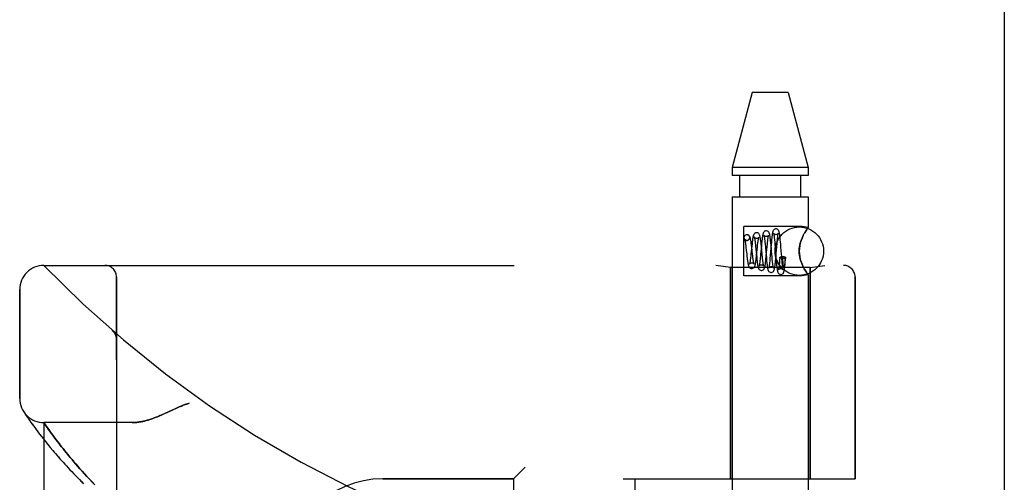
# Model space of a CAD drawing. Header units: inches. Extents: x 0 to 221, y 0 to 143.
# Tile 124 of 256: x 18.25 to 20.79, y 101.36 to 102.56. Entities that reach past the tile are written whole.
import ezdxf

# ---------------------------------------------------------------- set-up
doc = ezdxf.new("R2010")
doc.units = ezdxf.units.IN
doc.header["$LTSCALE"] = 12.142857
doc.header["$MEASUREMENT"] = 0
doc.linetypes.add('HIDDEN', pattern=[0.2, 0.1, -0.1])
doc.layers.get('0').update_dxf_attribs({"linetype": 'CONTINUOUS'})
doc.layers.add('LEFTHAND_DOOR_ASSEMBLY', color=7, linetype='CONTINUOUS')
doc.layers.add('RIGHTHAND_DOOR_ASSEMBLY', color=7, linetype='CONTINUOUS')

msp = doc.modelspace()

# ---------------------------------------------------------------- linework, layer by layer
at = {"color": 3, "linetype": 'Continuous'}
msp.add_line((20.7886, 105.3416), (20.7886, 33.5496), dxfattribs=at)
at = {"layer": 'LEFTHAND_DOOR_ASSEMBLY', "color": 8, "linetype": 'HIDDEN'}
for p, q in [((20.1381, 102.3686), (20.0866, 102.1745)), ((20.2311, 102.3686), (20.1381, 102.3686)), ((20.2311, 102.3686), (20.2826, 102.1745)), ((20.0866, 102.1745), (20.0866, 102.1536)), ((20.2826, 102.1745), (20.0866, 102.1745)), ((20.2826, 102.1745), (20.2826, 102.1536)), ((20.2826, 102.1536), (20.0866, 102.1536)), ((20.1061, 102.0986), (20.1061, 102.1536)), ((20.2631, 102.0986), (20.2631, 102.1536)), ((20.0866, 102.0986), (20.0866, 99.2506)), ((20.0866, 102.0986), (20.2826, 102.0986)), ((20.2826, 102.0986), (20.2826, 102.02)), ((20.1166, 101.8951), (20.1166, 102.0221)), ((20.2666, 102.0221), (20.1166, 102.0221)), ((20.2826, 102.02), (20.2666, 102.0221)), ((20.2814, 102.0183), (20.2823, 102.0196)), ((20.1241, 102.0011), (20.1227, 102.0009)), ((20.1242, 102.0011), (20.1227, 102.0009)), ((20.1952, 101.9906), (20.1956, 101.9867)), ((20.2695, 101.9988), (20.2666, 101.9925)), ((20.1212, 101.9737), (20.1218, 101.9687)), ((20.1218, 101.9687), (20.1227, 101.9603)), ((20.1241, 101.9861), (20.1255, 101.9862)), ((20.1255, 101.9862), (20.1243, 101.9861)), ((20.1368, 101.9718), (20.1347, 101.9516)), ((20.1368, 101.9683), (20.1362, 101.9736)), ((20.1457, 101.98), (20.1462, 101.9758)), ((20.1462, 101.9758), (20.1467, 101.9712)), ((20.1467, 101.9712), (20.1474, 101.9636)), ((20.1493, 101.9487), (20.1514, 101.9691)), ((20.1514, 101.9691), (20.152, 101.9743)), ((20.1617, 101.9727), (20.1597, 101.9503)), ((20.1616, 101.971), (20.161, 101.9769)), ((20.1636, 101.9506), (20.1616, 101.971)), ((20.1623, 101.9784), (20.1617, 101.9727)), ((20.1704, 101.9851), (20.1709, 101.9811)), ((20.1709, 101.9811), (20.1713, 101.9767)), ((20.1713, 101.9767), (20.172, 101.9695)), ((20.1765, 101.9706), (20.177, 101.9759)), ((20.177, 101.9759), (20.1775, 101.9808)), ((20.1868, 101.9754), (20.1845, 101.9471)), ((20.186, 101.9797), (20.1854, 101.9849)), ((20.1865, 101.9742), (20.186, 101.9797)), ((20.1875, 101.9627), (20.1865, 101.9742)), ((20.1873, 101.981), (20.1868, 101.9754)), ((20.1956, 101.9867), (20.196, 101.9823)), ((20.196, 101.9823), (20.1966, 101.9752)), ((20.1966, 101.9752), (20.197, 101.97)), ((20.1991, 101.944), (20.2013, 101.9705)), ((20.2013, 101.9705), (20.202, 101.9784)), ((20.202, 101.9784), (20.2025, 101.9832)), ((20.2109, 101.9828), (20.2104, 101.9882)), ((20.2114, 101.977), (20.2109, 101.9828)), ((20.2119, 101.9709), (20.2114, 101.977)), ((20.1227, 101.9603), (20.1237, 101.9514)), ((20.1237, 101.9514), (20.1244, 101.9455)), ((20.1244, 101.9455), (20.125, 101.94)), ((20.1347, 101.9516), (20.1341, 101.9463)), ((20.1399, 101.9408), (20.1394, 101.9452)), ((20.1474, 101.9636), (20.1488, 101.9496)), ((20.1488, 101.9496), (20.1496, 101.9412)), ((20.1496, 101.9412), (20.1502, 101.9359)), ((20.1592, 101.9451), (20.1587, 101.9403)), ((20.1597, 101.9503), (20.1592, 101.9451)), ((20.1644, 101.9428), (20.1636, 101.9506)), ((20.1649, 101.938), (20.1644, 101.9428)), ((20.1736, 101.9505), (20.1746, 101.9392)), ((20.1845, 101.9471), (20.1838, 101.9397)), ((20.1898, 101.9365), (20.1892, 101.9436)), ((20.1986, 101.9384), (20.1991, 101.944)), ((20.1993, 101.9412), (20.1998, 101.9354)), ((20.2092, 101.9421), (20.2087, 101.9367)), ((20.2144, 101.9392), (20.214, 101.9444)), ((20.2166, 101.9444), (20.2174, 101.9444)), ((20.2173, 101.9418), (20.2174, 101.9444)), ((20.2173, 101.9384), (20.2173, 101.9418)), ((20.2235, 101.9401), (20.2232, 101.9376)), ((20.2234, 101.9339), (20.2241, 101.942)), ((20.2238, 101.9428), (20.2235, 101.9401)), ((18.3096, 101.9218), (20.3734, 101.9218)), ((20.0816, 101.9166), (20.0441, 101.9218)), ((20.0816, 101.9166), (20.0816, 101.3706)), ((20.2876, 101.9166), (20.0816, 101.9166)), ((20.1746, 101.9392), (20.1751, 101.9337)), ((20.1751, 101.9337), (20.1757, 101.9286)), ((20.1902, 101.9323), (20.1898, 101.9365)), ((20.1907, 101.9284), (20.1902, 101.9323)), ((20.1998, 101.9354), (20.2002, 101.9299)), ((20.2002, 101.9299), (20.2007, 101.9247)), ((20.2084, 101.9324), (20.208, 101.9283)), ((20.2087, 101.9367), (20.2084, 101.9324)), ((20.215, 101.9321), (20.2144, 101.9392)), ((20.2154, 101.9278), (20.215, 101.9321)), ((20.2158, 101.9239), (20.2154, 101.9278)), ((20.2173, 101.9355), (20.2173, 101.9384)), ((20.2173, 101.933), (20.2173, 101.9355)), ((20.2174, 101.9315), (20.2173, 101.933)), ((20.2174, 101.9302), (20.2174, 101.9315)), ((20.2174, 101.929), (20.2174, 101.9302)), ((20.2174, 101.928), (20.2174, 101.929)), ((20.2175, 101.927), (20.2174, 101.928)), ((20.2175, 101.9262), (20.2175, 101.927)), ((20.2175, 101.9255), (20.2175, 101.9262)), ((20.2176, 101.9248), (20.2175, 101.9255)), ((20.2176, 101.9242), (20.2176, 101.9248)), ((20.2177, 101.9237), (20.2176, 101.9242)), ((20.2225, 101.9318), (20.2223, 101.9303)), ((20.2227, 101.9335), (20.2225, 101.9318)), ((20.223, 101.9355), (20.2227, 101.9335)), ((20.2232, 101.9376), (20.223, 101.9355)), ((20.223, 101.9287), (20.2234, 101.9339)), ((20.2666, 101.9246), (20.2695, 101.9183)), ((20.2876, 101.9166), (20.3251, 101.9218)), ((20.2876, 101.9166), (20.2876, 101.3706)), ((18.4971, 99.2493), (18.4971, 101.8918)), ((20.2666, 101.8951), (20.1166, 101.8951)), ((20.2826, 101.8971), (20.2666, 101.8951)), ((20.2826, 101.8971), (20.2823, 101.8976)), ((20.2826, 101.8971), (20.2826, 99.2506)), ((20.4034, 101.8918), (20.4034, 101.3706)), ((18.2471, 101.5781), (18.2471, 101.8593)), ((18.487, 101.753), (18.4869, 101.7532)), ((18.4972, 101.7305), (18.4971, 101.7351)), ((18.2575, 101.5436), (18.2569, 101.5446)), ((18.2569, 101.5446), (18.2572, 101.5441)), ((18.2572, 101.5441), (18.2593, 101.5409)), ((18.2572, 101.5441), (18.2573, 101.544)), ((18.2593, 101.5409), (18.2613, 101.5378)), ((18.2613, 101.5378), (18.2633, 101.5348)), ((18.2633, 101.5348), (18.2658, 101.5312)), ((18.2658, 101.5312), (18.2687, 101.5269)), ((18.2687, 101.5269), (18.2709, 101.5236)), ((18.2709, 101.5236), (18.2734, 101.5201)), ((18.2734, 101.5201), (18.2761, 101.5162)), ((18.2761, 101.5162), (18.2791, 101.5121)), ((18.2791, 101.5121), (18.2824, 101.5076)), ((18.2824, 101.5076), (18.2859, 101.5027)), ((18.3096, 99.6256), (18.3096, 101.5156)), ((18.5377, 101.5156), (18.3096, 101.5156)), ((18.2859, 101.5027), (18.2897, 101.4976)), ((18.2897, 101.4976), (18.2939, 101.492)), ((18.2939, 101.492), (18.2983, 101.4862)), ((18.2983, 101.4862), (18.3031, 101.48)), ((18.3219, 101.4979), (18.319, 101.502)), ((18.3252, 101.4934), (18.3219, 101.4979)), ((18.3286, 101.4886), (18.3252, 101.4934)), ((18.3324, 101.4835), (18.3286, 101.4886)), ((18.3364, 101.478), (18.3324, 101.4835)), ((18.3031, 101.48), (18.3083, 101.4735)), ((18.3083, 101.4735), (18.3138, 101.4666)), ((18.3138, 101.4666), (18.3197, 101.4593)), ((18.3197, 101.4593), (18.3259, 101.4517)), ((18.3407, 101.4723), (18.3364, 101.478)), ((18.3453, 101.4662), (18.3407, 101.4723)), ((18.3486, 101.462), (18.3453, 101.4662)), ((18.3519, 101.4576), (18.3486, 101.462)), ((18.3554, 101.4532), (18.3519, 101.4576)), ((18.3259, 101.4517), (18.3326, 101.4438)), ((18.3591, 101.4485), (18.3554, 101.4532)), ((18.3629, 101.4437), (18.3591, 101.4485)), ((18.3669, 101.4388), (18.3629, 101.4437)), ((18.3711, 101.4337), (18.3669, 101.4388)), ((18.3822, 101.4203), (18.3776, 101.4258)), ((18.387, 101.4146), (18.3822, 101.4203)), ((18.3921, 101.4087), (18.387, 101.4146)), ((18.3973, 101.4027), (18.3921, 101.4087)), ((18.4027, 101.3964), (18.3973, 101.4027)), ((18.4084, 101.39), (18.4027, 101.3964)), ((18.4144, 101.3834), (18.4084, 101.39)), ((18.4206, 101.3766), (18.4144, 101.3834)), ((19.5521, 101.4006), (19.5221, 101.3706)), ((18.4271, 101.3695), (18.4206, 101.3766)), ((18.4339, 101.3622), (18.4271, 101.3695)), ((18.441, 101.3547), (18.4339, 101.3622)), ((19.1846, 101.3706), (19.5221, 101.3706)), ((19.5221, 99.7706), (19.5221, 101.3706)), ((19.8046, 101.3706), (20.4034, 101.3706)), ((19.8346, 99.7706), (19.8346, 101.3706))]:
    msp.add_line(p, q, dxfattribs=at)
for points in [[(20.1992, 102.0161), (20.1984, 102.0161), (20.1966, 102.0156), (20.195, 102.0148), (20.1936, 102.0137), (20.1927, 102.0126), (20.192, 102.0116), (20.1915, 102.0106), (20.1912, 102.0096), (20.1909, 102.0086), (20.1906, 102.0075), (20.1903, 102.0063), (20.1901, 102.005), (20.1898, 102.0036), (20.1896, 102.0019), (20.1893, 102.0002), (20.1891, 101.9983), (20.1888, 101.9962), (20.1886, 101.9939), (20.1883, 101.9916), (20.1881, 101.9891), (20.1878, 101.9865), (20.1873, 101.981)], [(20.2104, 101.9882), (20.2101, 101.9908), (20.2099, 101.9932), (20.2096, 101.9955), (20.2094, 101.9976), (20.2091, 101.9996), (20.2089, 102.0013), (20.2086, 102.003), (20.2084, 102.0044), (20.2082, 102.0058), (20.2079, 102.007), (20.2076, 102.0081), (20.2074, 102.0091), (20.207, 102.0101), (20.2066, 102.0111), (20.206, 102.0122), (20.2052, 102.0133), (20.2038, 102.0145), (20.2021, 102.0155), (20.2002, 102.016), (20.1992, 102.0161)], [(20.2826, 102.02), (20.2823, 102.0196), (20.2814, 102.0183), (20.2798, 102.0162), (20.2777, 102.0131), (20.2752, 102.0092), (20.2724, 102.0044)], [(20.2752, 102.0092), (20.2777, 102.0131), (20.2798, 102.0162)], [(20.1227, 102.0009), (20.1221, 102.0008), (20.1204, 102.0001), (20.1188, 101.9989), (20.1176, 101.9973), (20.1169, 101.9955), (20.1167, 101.9936), (20.1169, 101.9917), (20.1176, 101.9898), (20.1188, 101.9883), (20.1204, 101.9871), (20.1221, 101.9864), (20.1241, 101.9861)], [(20.1255, 101.9862), (20.1261, 101.9864), (20.1279, 101.9871), (20.1294, 101.9883), (20.1306, 101.9898), (20.1313, 101.9917), (20.1316, 101.9936), (20.1313, 101.9955), (20.1306, 101.9973), (20.1294, 101.9989), (20.1279, 102.0001), (20.1261, 102.0008), (20.1241, 102.0011)], [(20.1362, 101.9736), (20.1358, 101.9761), (20.1355, 101.9785), (20.1352, 101.9809), (20.1349, 101.9831), (20.1346, 101.9852), (20.1342, 101.9871), (20.1339, 101.989), (20.1335, 101.9906), (20.1332, 101.9921), (20.1328, 101.9935), (20.1324, 101.9947), (20.1318, 101.9959), (20.1312, 101.9972), (20.1302, 101.9984), (20.1288, 101.9996), (20.127, 102.0005), (20.1251, 102.001), (20.1242, 102.0011)], [(20.1492, 102.0061), (20.1484, 102.0061), (20.1466, 102.0056), (20.1449, 102.0048), (20.1435, 102.0036), (20.1425, 102.0025), (20.1418, 102.0013), (20.1413, 102.0002), (20.1409, 101.9991), (20.1406, 101.998), (20.1403, 101.9967), (20.1399, 101.9952), (20.1396, 101.9937), (20.1393, 101.9919), (20.139, 101.9899), (20.1387, 101.9878), (20.1384, 101.9855), (20.1381, 101.983), (20.1377, 101.9803), (20.1374, 101.9775), (20.1368, 101.9718)], [(20.1434, 101.9943), (20.1434, 101.9944), (20.1433, 101.9945), (20.1434, 101.9944), (20.1435, 101.994), (20.1436, 101.9935), (20.1438, 101.9928), (20.144, 101.992), (20.1442, 101.9909), (20.1444, 101.9898), (20.1446, 101.9885), (20.1448, 101.987), (20.145, 101.9855), (20.1452, 101.9838), (20.1455, 101.9819), (20.1457, 101.98)], [(20.1492, 101.9911), (20.1483, 101.9912), (20.1465, 101.9917), (20.1451, 101.9925), (20.1441, 101.9934), (20.1436, 101.994), (20.1434, 101.9943)], [(20.161, 101.9769), (20.1607, 101.9798), (20.1604, 101.9825), (20.16, 101.9852), (20.1597, 101.9877), (20.1594, 101.99), (20.1591, 101.9921), (20.1587, 101.994), (20.1584, 101.9957), (20.158, 101.9972), (20.1577, 101.9986), (20.1573, 101.9998), (20.1568, 102.001), (20.1561, 102.0022), (20.1552, 102.0034), (20.1538, 102.0046), (20.1521, 102.0055), (20.1502, 102.006), (20.1492, 102.0061)], [(20.1549, 101.9939), (20.155, 101.9942), (20.1551, 101.9944), (20.1551, 101.9944), (20.155, 101.9942), (20.1546, 101.9937), (20.154, 101.993), (20.1531, 101.9923), (20.1518, 101.9916), (20.1503, 101.9912), (20.1492, 101.9911)], [(20.152, 101.9743), (20.1526, 101.979), (20.1528, 101.9812), (20.1531, 101.9832), (20.1533, 101.9851), (20.1536, 101.9868), (20.1538, 101.9884), (20.154, 101.9898), (20.1543, 101.991), (20.1545, 101.9921), (20.1547, 101.993), (20.1549, 101.9937), (20.1549, 101.9939)], [(20.1742, 102.0111), (20.1735, 102.0111), (20.1717, 102.0106), (20.17, 102.0098), (20.1686, 102.0087), (20.1676, 102.0076), (20.1669, 102.0065), (20.1664, 102.0054), (20.1661, 102.0044), (20.1657, 102.0032), (20.1654, 102.002), (20.1651, 102.0006), (20.1648, 101.9991), (20.1645, 101.9974), (20.1642, 101.9955), (20.164, 101.9935), (20.1637, 101.9913), (20.1634, 101.9889), (20.1631, 101.9864), (20.1628, 101.9838), (20.1623, 101.9784)], [(20.1682, 101.9996), (20.1682, 101.9996), (20.1683, 101.9993), (20.1684, 101.9989), (20.1685, 101.9983), (20.1687, 101.9976), (20.1689, 101.9967), (20.1691, 101.9957), (20.1692, 101.9945), (20.1694, 101.9933), (20.1696, 101.9919), (20.1698, 101.9903), (20.17, 101.9887), (20.1702, 101.987), (20.1704, 101.9851)], [(20.1742, 101.9961), (20.1732, 101.9962), (20.1715, 101.9967), (20.1701, 101.9975), (20.1691, 101.9984), (20.1685, 101.999), (20.1683, 101.9995), (20.1682, 101.9996), (20.1682, 101.9996)], [(20.1854, 101.9849), (20.1852, 101.9873), (20.1849, 101.9896), (20.1846, 101.9917), (20.1844, 101.9938), (20.1841, 101.9956), (20.1839, 101.9974), (20.1836, 101.999), (20.1833, 102.0004), (20.1831, 102.0017), (20.1828, 102.0029), (20.1825, 102.004), (20.1821, 102.005), (20.1817, 102.0061), (20.181, 102.0072), (20.1802, 102.0084), (20.1788, 102.0096), (20.1771, 102.0105), (20.1752, 102.011), (20.1742, 102.0111)], [(20.18, 101.999), (20.1801, 101.9992), (20.1802, 101.9995), (20.1802, 101.9996), (20.1801, 101.9995), (20.1799, 101.999), (20.1794, 101.9984), (20.1784, 101.9975), (20.1771, 101.9967), (20.1755, 101.9962), (20.1742, 101.9961)], [(20.1775, 101.9808), (20.1779, 101.9852), (20.1782, 101.9872), (20.1784, 101.989), (20.1786, 101.9908), (20.1788, 101.9924), (20.179, 101.9938), (20.1793, 101.9951), (20.1795, 101.9963), (20.1796, 101.9973), (20.1798, 101.9981), (20.18, 101.9988), (20.18, 101.999)], [(20.1992, 102.0011), (20.1982, 102.0012), (20.1964, 102.0017), (20.195, 102.0025), (20.194, 102.0035), (20.1934, 102.0041), (20.1932, 102.0046), (20.1931, 102.0048), (20.1931, 102.0047)], [(20.1931, 102.0047), (20.1931, 102.0047), (20.1932, 102.0045), (20.1933, 102.004), (20.1934, 102.0035), (20.1936, 102.0028), (20.1937, 102.0019), (20.1939, 102.0009), (20.1941, 101.9998), (20.1942, 101.9986), (20.1944, 101.9972), (20.1946, 101.9957), (20.1948, 101.9941), (20.195, 101.9924), (20.1952, 101.9906)], [(20.2052, 102.0045), (20.2053, 102.0046), (20.2053, 102.0047), (20.2053, 102.0046), (20.2051, 102.0043), (20.2047, 102.0037), (20.204, 102.003), (20.203, 102.0023), (20.2018, 102.0016), (20.2002, 102.0012), (20.1992, 102.0011)], [(20.2025, 101.9832), (20.2029, 101.9876), (20.2031, 101.9897), (20.2033, 101.9916), (20.2035, 101.9934), (20.2037, 101.9951), (20.2039, 101.9966), (20.2041, 101.9981), (20.2043, 101.9994), (20.2044, 102.0006), (20.2046, 102.0016), (20.2048, 102.0025), (20.2049, 102.0033), (20.2051, 102.0039), (20.2052, 102.0044), (20.2052, 102.0045)], [(20.2666, 101.9925), (20.2641, 101.9859), (20.2621, 101.9792), (20.2605, 101.9723), (20.2596, 101.9654), (20.2593, 101.9585), (20.2596, 101.9516), (20.2606, 101.9447), (20.2621, 101.9379), (20.2641, 101.9312), (20.2666, 101.9246)], [(20.2666, 101.9246), (20.265, 101.9289), (20.2634, 101.9333), (20.2621, 101.9379), (20.261, 101.9427), (20.2601, 101.9478), (20.2595, 101.9532), (20.2593, 101.9586), (20.2595, 101.964), (20.26, 101.9693), (20.2609, 101.9744), (20.2621, 101.9792), (20.2634, 101.9838), (20.265, 101.9883), (20.2666, 101.9925)], [(20.2666, 101.9925), (20.2695, 101.9988), (20.2724, 102.0044)], [(20.1186, 101.9892), (20.1185, 101.9892), (20.1185, 101.9894), (20.1185, 101.9892), (20.1187, 101.9888), (20.1188, 101.9882), (20.119, 101.9873), (20.1193, 101.9862), (20.1195, 101.985), (20.1198, 101.9835), (20.12, 101.9819), (20.1203, 101.9801), (20.1206, 101.9782), (20.1209, 101.976), (20.1212, 101.9737)], [(20.1242, 101.9861), (20.1234, 101.9862), (20.1217, 101.9866), (20.1203, 101.9873), (20.1194, 101.9882), (20.1188, 101.9888), (20.1186, 101.9892)], [(20.1382, 101.955), (20.1377, 101.9603), (20.1368, 101.9683)], [(20.172, 101.9695), (20.1731, 101.9561), (20.1736, 101.9505)], [(20.174, 101.9439), (20.1743, 101.9469), (20.1765, 101.9706)], [(20.197, 101.97), (20.1981, 101.9559), (20.1993, 101.9412)], [(20.214, 101.9444), (20.2128, 101.9588), (20.2119, 101.9709)], [(20.125, 101.94), (20.1253, 101.9375), (20.1256, 101.9351), (20.126, 101.9328), (20.1263, 101.9307), (20.1266, 101.9287), (20.1269, 101.927), (20.1272, 101.9254), (20.1275, 101.9239), (20.1278, 101.9226), (20.1281, 101.9214), (20.1285, 101.9203), (20.1289, 101.9193), (20.1294, 101.9182), (20.1301, 101.9171), (20.131, 101.916), (20.1324, 101.9149), (20.1341, 101.914), (20.136, 101.9136), (20.1367, 101.9136)], [(20.1341, 101.9463), (20.1336, 101.9416), (20.1333, 101.9394), (20.133, 101.9373), (20.1328, 101.9354), (20.1325, 101.9336), (20.1323, 101.9319), (20.132, 101.9304), (20.1318, 101.9291), (20.1316, 101.9279), (20.1314, 101.927), (20.1312, 101.9262), (20.1311, 101.926)], [(20.1367, 101.9136), (20.1377, 101.9136), (20.1396, 101.9142), (20.1414, 101.9151), (20.1427, 101.9164), (20.1437, 101.9176), (20.1443, 101.9187), (20.1448, 101.9199), (20.1452, 101.921), (20.1455, 101.9223), (20.1459, 101.9236), (20.1462, 101.9251), (20.1465, 101.9268), (20.1468, 101.9287), (20.1471, 101.9307), (20.1474, 101.9328), (20.1478, 101.9352), (20.1481, 101.9377), (20.1484, 101.9403), (20.1487, 101.943), (20.1493, 101.9487)], [(20.1394, 101.9452), (20.1385, 101.9524), (20.1382, 101.955)], [(20.1425, 101.9253), (20.1425, 101.9255), (20.1423, 101.9259), (20.1422, 101.9265), (20.142, 101.9272), (20.1418, 101.9282), (20.1416, 101.9293), (20.1414, 101.9305), (20.1411, 101.9319), (20.1409, 101.9335), (20.1406, 101.9351), (20.1404, 101.9369), (20.1401, 101.9388), (20.1399, 101.9408)], [(20.1587, 101.9403), (20.1582, 101.9359), (20.158, 101.9339), (20.1578, 101.932), (20.1575, 101.9302), (20.1573, 101.9285), (20.1571, 101.927), (20.1569, 101.9255), (20.1567, 101.9243), (20.1565, 101.9231), (20.1563, 101.9222), (20.1561, 101.9214), (20.156, 101.9208), (20.1559, 101.9206)], [(20.1617, 101.9086), (20.1627, 101.9086), (20.1646, 101.9092), (20.1663, 101.9101), (20.1677, 101.9113), (20.1686, 101.9125), (20.1692, 101.9137), (20.1697, 101.9148), (20.17, 101.9159), (20.1704, 101.9171), (20.1707, 101.9184), (20.171, 101.9199), (20.1713, 101.9215), (20.1716, 101.9233), (20.1719, 101.9253), (20.1722, 101.9275), (20.1725, 101.9299), (20.1728, 101.9324), (20.1731, 101.9351), (20.1734, 101.9379), (20.174, 101.9439)], [(20.1838, 101.9397), (20.1834, 101.9351), (20.1832, 101.933)], [(20.1892, 101.9436), (20.188, 101.9569), (20.1875, 101.9627)], [(20.2092, 101.9421), (20.2094, 101.9427), (20.2101, 101.9432), (20.2113, 101.9437), (20.2129, 101.9441), (20.2146, 101.9443), (20.2166, 101.9444)], [(20.2166, 101.9397), (20.2146, 101.9398), (20.2129, 101.9401), (20.2113, 101.9404), (20.2101, 101.9409), (20.2094, 101.9415), (20.2092, 101.9421), (20.2092, 101.9421)], [(20.2241, 101.942), (20.224, 101.9417), (20.2235, 101.9412), (20.2227, 101.9407), (20.2215, 101.9403), (20.22, 101.94), (20.2184, 101.9398), (20.2166, 101.9397)], [(20.2238, 101.9428), (20.2221, 101.9432), (20.2205, 101.9435), (20.2189, 101.9439), (20.2174, 101.9444)], [(20.2238, 101.9428), (20.2241, 101.9422), (20.2241, 101.942)], [(20.1311, 101.926), (20.131, 101.9256), (20.1309, 101.9253), (20.1309, 101.9253), (20.131, 101.9255), (20.1314, 101.9261), (20.1322, 101.9268), (20.1333, 101.9276), (20.1347, 101.9282), (20.1362, 101.9286), (20.1367, 101.9286)], [(20.1367, 101.9286), (20.1373, 101.9286), (20.1389, 101.9282), (20.1402, 101.9276), (20.1412, 101.9269), (20.1419, 101.9262), (20.1423, 101.9257), (20.1425, 101.9254), (20.1425, 101.9253)], [(20.1502, 101.9359), (20.1505, 101.9334), (20.1508, 101.9309), (20.151, 101.9287), (20.1513, 101.9265), (20.1516, 101.9245), (20.1519, 101.9227), (20.1522, 101.921), (20.1525, 101.9195), (20.1528, 101.9181), (20.1531, 101.9169), (20.1534, 101.9157), (20.1538, 101.9146), (20.1543, 101.9135), (20.1549, 101.9123), (20.1559, 101.9111), (20.1573, 101.91), (20.159, 101.9091), (20.1608, 101.9086), (20.1617, 101.9086)], [(20.1559, 101.9206), (20.1558, 101.9203), (20.1558, 101.9201), (20.1558, 101.9201), (20.1559, 101.9204), (20.1563, 101.921), (20.1571, 101.9218), (20.1582, 101.9226), (20.1596, 101.9232), (20.1611, 101.9236), (20.1617, 101.9236)], [(20.1617, 101.9236), (20.1627, 101.9235), (20.1642, 101.9231), (20.1654, 101.9225), (20.1664, 101.9218), (20.1671, 101.9211), (20.1675, 101.9205), (20.1676, 101.9202), (20.1677, 101.9201)], [(20.1677, 101.9201), (20.1677, 101.9202), (20.1676, 101.9203), (20.1675, 101.9207), (20.1673, 101.9213), (20.1672, 101.922), (20.167, 101.9229), (20.1668, 101.924), (20.1666, 101.9252), (20.1664, 101.9266), (20.1661, 101.9282), (20.1659, 101.9299), (20.1657, 101.9317), (20.1654, 101.9337), (20.1652, 101.9358), (20.1649, 101.938)], [(20.1757, 101.9286), (20.1759, 101.9261), (20.1762, 101.9238), (20.1765, 101.9217), (20.1767, 101.9197), (20.177, 101.9179), (20.1773, 101.9163), (20.1775, 101.9148), (20.1778, 101.9135), (20.178, 101.9123), (20.1783, 101.9112), (20.1786, 101.9102), (20.179, 101.9092), (20.1795, 101.9082), (20.1801, 101.9071), (20.1811, 101.906), (20.1824, 101.9049), (20.1841, 101.904), (20.1859, 101.9036), (20.1867, 101.9036)], [(20.1808, 101.9154), (20.1807, 101.9151), (20.1806, 101.915), (20.1807, 101.915), (20.1808, 101.9153), (20.1812, 101.9159), (20.1819, 101.9167), (20.183, 101.9175), (20.1844, 101.9182), (20.186, 101.9185), (20.1867, 101.9186)], [(20.1832, 101.933), (20.1828, 101.929), (20.1826, 101.9271), (20.1824, 101.9254), (20.1822, 101.9238), (20.182, 101.9223), (20.1818, 101.9209), (20.1816, 101.9197), (20.1814, 101.9186), (20.1812, 101.9176), (20.1811, 101.9167), (20.1809, 101.916), (20.1808, 101.9155), (20.1808, 101.9154)], [(20.1867, 101.9036), (20.1877, 101.9036), (20.1896, 101.9042), (20.1913, 101.9051), (20.1926, 101.9063), (20.1935, 101.9075), (20.1941, 101.9086), (20.1946, 101.9096), (20.1949, 101.9106), (20.1952, 101.9116), (20.1954, 101.9127), (20.1957, 101.9139), (20.1959, 101.9152), (20.1962, 101.9166), (20.1964, 101.9182), (20.1967, 101.9199), (20.1969, 101.9218), (20.1972, 101.9238), (20.1974, 101.9259), (20.1977, 101.9282), (20.1979, 101.9306), (20.1982, 101.9331), (20.1986, 101.9384)], [(20.1867, 101.9186), (20.1878, 101.9185), (20.1893, 101.9181), (20.1905, 101.9174), (20.1915, 101.9167), (20.1921, 101.916), (20.1926, 101.9154), (20.1927, 101.9151), (20.1928, 101.915)], [(20.1928, 101.915), (20.1928, 101.915), (20.1927, 101.9151), (20.1926, 101.9155), (20.1925, 101.916), (20.1923, 101.9166), (20.1922, 101.9174), (20.192, 101.9184), (20.1918, 101.9194), (20.1917, 101.9206), (20.1915, 101.922), (20.1913, 101.9234), (20.1911, 101.925), (20.1909, 101.9266), (20.1907, 101.9284)], [(20.2007, 101.9247), (20.201, 101.9222), (20.2012, 101.9199), (20.2015, 101.9178), (20.2017, 101.9158), (20.202, 101.914), (20.2022, 101.9123), (20.2024, 101.9109), (20.2027, 101.9095), (20.2029, 101.9083), (20.2031, 101.9072), (20.2034, 101.9061), (20.2037, 101.9052), (20.204, 101.9042), (20.2044, 101.9033), (20.2051, 101.9022), (20.206, 101.9011), (20.2073, 101.9), (20.209, 101.8991), (20.2108, 101.8986), (20.2117, 101.8986)], [(20.208, 101.9283), (20.2076, 101.9245), (20.2075, 101.9228), (20.2073, 101.9211), (20.2071, 101.9196), (20.2069, 101.9181), (20.2068, 101.9168), (20.2066, 101.9155), (20.2064, 101.9144), (20.2063, 101.9134), (20.2061, 101.9125), (20.206, 101.9117), (20.2058, 101.911), (20.2057, 101.9105), (20.2056, 101.9102), (20.2056, 101.91)], [(20.2117, 101.8986), (20.2125, 101.8986), (20.2144, 101.8991), (20.2161, 101.9), (20.2174, 101.901), (20.2183, 101.9021), (20.2189, 101.9032), (20.2193, 101.9041), (20.2197, 101.905), (20.2199, 101.9059), (20.2202, 101.9069), (20.2204, 101.9079), (20.2206, 101.909), (20.2209, 101.9102), (20.2211, 101.9115), (20.2213, 101.9129), (20.2215, 101.9145), (20.2217, 101.9162), (20.2219, 101.918), (20.2221, 101.9199), (20.2223, 101.9219), (20.2226, 101.9241), (20.223, 101.9287)], [(20.2178, 101.9099), (20.2178, 101.9099), (20.2178, 101.91), (20.2177, 101.9103), (20.2176, 101.9107), (20.2175, 101.9113), (20.2173, 101.912), (20.2172, 101.9129), (20.217, 101.9138), (20.2169, 101.9149), (20.2167, 101.9161), (20.2165, 101.9175), (20.2163, 101.9189), (20.2162, 101.9205), (20.216, 101.9221), (20.2158, 101.9239)], [(20.2223, 101.9303), (20.2221, 101.9289), (20.222, 101.9283), (20.2219, 101.9277), (20.2218, 101.9271), (20.2217, 101.9266), (20.2217, 101.9261), (20.2216, 101.9256), (20.2215, 101.9252), (20.2214, 101.9248), (20.2213, 101.9244), (20.2213, 101.924), (20.2212, 101.9237), (20.2211, 101.9233), (20.2211, 101.923), (20.221, 101.9227), (20.2209, 101.9225), (20.2209, 101.9222), (20.2208, 101.922), (20.2207, 101.9217), (20.2207, 101.9215), (20.2206, 101.9213), (20.2205, 101.9211), (20.2205, 101.9208), (20.2204, 101.9207), (20.2203, 101.9205), (20.2203, 101.9203), (20.2202, 101.9201), (20.2202, 101.9199), (20.2201, 101.9198), (20.22, 101.9196), (20.2199, 101.9195), (20.2199, 101.9193), (20.2198, 101.9192), (20.2197, 101.9191), (20.2197, 101.919), (20.2196, 101.9189), (20.2195, 101.9188), (20.2194, 101.9187), (20.2194, 101.9186), (20.2193, 101.9186), (20.2192, 101.9185), (20.2191, 101.9185), (20.2189, 101.9186), (20.2188, 101.9187), (20.2186, 101.9188), (20.2185, 101.919), (20.2184, 101.9192), (20.2184, 101.9193), (20.2183, 101.9195), (20.2183, 101.9197), (20.2182, 101.9198), (20.2182, 101.92), (20.2181, 101.9201), (20.2181, 101.9202), (20.2181, 101.9204), (20.2181, 101.9205), (20.218, 101.9206), (20.218, 101.9208), (20.218, 101.9209), (20.218, 101.921), (20.2179, 101.9211), (20.2179, 101.9213), (20.2179, 101.9214), (20.2179, 101.9215), (20.2179, 101.9217), (20.2178, 101.9218), (20.2178, 101.922), (20.2178, 101.9221), (20.2178, 101.9223), (20.2178, 101.9225), (20.2178, 101.9227), (20.2177, 101.9228), (20.2177, 101.923), (20.2177, 101.9233), (20.2177, 101.9235), (20.2177, 101.9237)], [(20.2814, 101.8989), (20.2798, 101.901), (20.2777, 101.9041), (20.2752, 101.908), (20.2724, 101.9128), (20.2695, 101.9183), (20.2666, 101.9246)], [(20.2056, 101.91), (20.2056, 101.9099), (20.2055, 101.9099), (20.2056, 101.91), (20.2058, 101.9103), (20.2062, 101.9109), (20.2069, 101.9117), (20.208, 101.9125), (20.2094, 101.9132), (20.211, 101.9135), (20.2117, 101.9136)], [(20.2117, 101.9136), (20.2128, 101.9135), (20.2143, 101.913), (20.2156, 101.9124), (20.2166, 101.9116), (20.2173, 101.9109), (20.2176, 101.9103), (20.2178, 101.91), (20.2178, 101.9099)], [(20.2724, 101.9128), (20.2752, 101.908), (20.2777, 101.9041), (20.2798, 101.901), (20.2814, 101.8989), (20.2823, 101.8976)], [(18.491, 101.7488), (18.4908, 101.749), (18.4906, 101.7493), (18.4904, 101.7495), (18.4902, 101.7497), (18.49, 101.7499), (18.4898, 101.7502), (18.4896, 101.7504), (18.4894, 101.7506), (18.4892, 101.7508), (18.489, 101.751), (18.4888, 101.7513), (18.4886, 101.7515), (18.4884, 101.7517), (18.4882, 101.7519), (18.488, 101.7521), (18.4878, 101.7523), (18.4875, 101.7525), (18.4873, 101.7528), (18.4871, 101.753), (18.4869, 101.7532)], [(18.491, 101.7488), (18.4913, 101.7483), (18.4917, 101.7478), (18.492, 101.7473), (18.4923, 101.7468), (18.4926, 101.7463), (18.493, 101.7458), (18.4933, 101.7453), (18.4936, 101.7448), (18.4938, 101.7442), (18.4941, 101.7437), (18.4944, 101.7431), (18.4946, 101.7426), (18.4949, 101.742), (18.4951, 101.7414)], [(18.4951, 101.7414), (18.4953, 101.7409), (18.4955, 101.7403), (18.4957, 101.7397), (18.4959, 101.7391), (18.4961, 101.7385), (18.4962, 101.7379), (18.4964, 101.7373), (18.4965, 101.7367), (18.4966, 101.7361), (18.4967, 101.7355), (18.4968, 101.7349), (18.4969, 101.7343), (18.497, 101.7337), (18.497, 101.733), (18.4971, 101.7324), (18.4971, 101.7318), (18.4971, 101.7312), (18.4972, 101.7307)], [(18.6846, 101.5656), (18.6826, 101.565), (18.6805, 101.5644), (18.6784, 101.5637), (18.6763, 101.563), (18.6741, 101.5622), (18.6718, 101.5614), (18.6695, 101.5605), (18.667, 101.5596), (18.6644, 101.5585), (18.6616, 101.5573), (18.6586, 101.5561), (18.6554, 101.5547), (18.652, 101.5531), (18.6483, 101.5515), (18.6316, 101.5437)], [(18.6316, 101.5437), (18.6235, 101.5399), (18.6197, 101.5382), (18.616, 101.5366), (18.6125, 101.5351), (18.6092, 101.5336), (18.6059, 101.5323), (18.6028, 101.531), (18.5998, 101.5298), (18.5968, 101.5286), (18.594, 101.5276), (18.5912, 101.5266), (18.5885, 101.5256), (18.5859, 101.5247), (18.5833, 101.5239), (18.5808, 101.5231), (18.5784, 101.5223), (18.576, 101.5216), (18.5737, 101.521), (18.5714, 101.5204), (18.5692, 101.5198), (18.567, 101.5193), (18.5649, 101.5188), (18.5628, 101.5184), (18.5608, 101.518), (18.5588, 101.5176), (18.5568, 101.5173), (18.5549, 101.517), (18.553, 101.5167), (18.5512, 101.5164), (18.5494, 101.5162), (18.5476, 101.5161), (18.5459, 101.5159), (18.5442, 101.5158), (18.5425, 101.5157), (18.5409, 101.5156), (18.5392, 101.5156), (18.5377, 101.5156)], [(18.319, 101.502), (18.3157, 101.5067), (18.315, 101.5078), (18.3096, 101.5156)], [(18.3326, 101.4438), (18.3361, 101.4397), (18.3397, 101.4355), (18.3434, 101.4312), (18.3472, 101.4269), (18.3511, 101.4224), (18.3551, 101.4179), (18.3592, 101.4133), (18.3634, 101.4086), (18.3678, 101.4039), (18.3722, 101.399), (18.3768, 101.3941), (18.3815, 101.3891), (18.3863, 101.3841), (18.3912, 101.379), (18.3962, 101.3738), (18.4013, 101.3685), (18.4065, 101.3632), (18.4119, 101.3578)], [(18.3776, 101.4258), (18.3732, 101.4311), (18.3711, 101.4337)]]:
    msp.add_lwpolyline(points, dxfattribs=at)
msp.add_circle((20.2596, 101.9586), 0.0625, dxfattribs=at)
for centre, radius, start, end in [((18.3096, 101.8593), 0.0625, 90, 180), ((20.3096, 103.8457), 2.7751, 223.8884, 270), ((18.4671, 101.8918), 0.03, 0, 90), ((20.3734, 101.8918), 0.03, 0, 90), ((18.3096, 101.5781), 0.0625, 180, 270), ((19.1846, 101.1206), 0.25, 90, 180)]:
    msp.add_arc(centre, radius, start, end, dxfattribs=at)
at = {"layer": 'RIGHTHAND_DOOR_ASSEMBLY', "color": 8, "linetype": 'HIDDEN'}
for p, q in [((18.3096, 101.9218), (20.3734, 101.9218)), ((20.0816, 101.9166), (20.0441, 101.9218)), ((20.0816, 101.3706), (20.0816, 101.9166)), ((20.2876, 101.9166), (20.0816, 101.9166)), ((20.2876, 101.9166), (20.3251, 101.9218)), ((20.2876, 101.3706), (20.2876, 101.9166)), ((18.4971, 101.8918), (18.4971, 99.2493)), ((20.4034, 101.3706), (20.4034, 101.8918)), ((18.2471, 101.8593), (18.2471, 101.5781)), ((18.487, 101.753), (18.4869, 101.7532)), ((18.4972, 101.7305), (18.4971, 101.7351)), ((18.2593, 101.5409), (18.2613, 101.5378)), ((18.2613, 101.5378), (18.2633, 101.5348)), ((18.2633, 101.5348), (18.2658, 101.5311)), ((18.2658, 101.5311), (18.2687, 101.5268)), ((18.2687, 101.5268), (18.2709, 101.5236)), ((18.2709, 101.5236), (18.2734, 101.5201)), ((18.2734, 101.5201), (18.2761, 101.5162)), ((18.2761, 101.5162), (18.2791, 101.512)), ((18.2791, 101.512), (18.2824, 101.5075)), ((18.2824, 101.5075), (18.2859, 101.5027)), ((18.3096, 101.5156), (18.3096, 99.6256)), ((18.5377, 101.5156), (18.3096, 101.5156)), ((18.3132, 101.5105), (18.3157, 101.5067)), ((18.2859, 101.5027), (18.2897, 101.4975)), ((18.2897, 101.4975), (18.2939, 101.492)), ((18.2939, 101.492), (18.2983, 101.4862)), ((18.2983, 101.4862), (18.3031, 101.48)), ((18.3157, 101.5067), (18.319, 101.502)), ((18.319, 101.502), (18.322, 101.4979)), ((18.322, 101.4979), (18.3252, 101.4934)), ((18.3252, 101.4934), (18.3286, 101.4886)), ((18.3286, 101.4886), (18.3324, 101.4835)), ((18.3324, 101.4835), (18.3364, 101.478)), ((18.3031, 101.48), (18.3083, 101.4734)), ((18.3083, 101.4734), (18.3138, 101.4665)), ((18.3138, 101.4665), (18.3197, 101.4593)), ((18.3197, 101.4593), (18.3259, 101.4517)), ((18.3364, 101.478), (18.3407, 101.4723)), ((18.3407, 101.4723), (18.3453, 101.4662)), ((18.3453, 101.4662), (18.3486, 101.462)), ((18.3486, 101.462), (18.3519, 101.4577)), ((18.3519, 101.4577), (18.3554, 101.4532)), ((18.3259, 101.4517), (18.3326, 101.4437)), ((18.3554, 101.4532), (18.3591, 101.4485)), ((18.3591, 101.4485), (18.3629, 101.4438)), ((18.3629, 101.4438), (18.3669, 101.4388)), ((18.3669, 101.4388), (18.371, 101.4337)), ((18.3776, 101.4258), (18.3822, 101.4203)), ((18.3822, 101.4203), (18.387, 101.4147)), ((18.387, 101.4147), (18.392, 101.4088)), ((18.392, 101.4088), (18.3972, 101.4028)), ((18.3972, 101.4028), (18.4027, 101.3965)), ((18.4027, 101.3965), (18.4083, 101.3901)), ((18.4083, 101.3901), (18.4143, 101.3835)), ((18.4143, 101.3835), (18.4205, 101.3767)), ((19.5221, 101.3706), (19.5521, 101.4006)), ((18.4205, 101.3767), (18.427, 101.3697)), ((18.427, 101.3697), (18.4338, 101.3624)), ((18.4338, 101.3624), (18.4409, 101.3549)), ((19.5221, 101.3706), (19.1846, 101.3706)), ((19.5221, 101.3706), (19.5221, 99.7706)), ((19.8046, 101.3706), (20.4034, 101.3706)), ((19.8346, 101.3706), (19.8346, 99.7706))]:
    msp.add_line(p, q, dxfattribs=at)
for points in [[(18.4869, 101.7532), (18.4871, 101.753), (18.4873, 101.7528), (18.4875, 101.7525), (18.4878, 101.7523), (18.488, 101.7521), (18.4882, 101.7519), (18.4884, 101.7517), (18.4886, 101.7515), (18.4888, 101.7513), (18.489, 101.7511), (18.4892, 101.7508), (18.4894, 101.7506), (18.4896, 101.7504), (18.4898, 101.7502), (18.49, 101.75), (18.4902, 101.7497), (18.4904, 101.7495), (18.4906, 101.7493), (18.4908, 101.749), (18.4909, 101.7488)], [(18.4951, 101.7413), (18.4949, 101.7419), (18.4947, 101.7425), (18.4944, 101.7431), (18.4941, 101.7436), (18.4939, 101.7442), (18.4936, 101.7447), (18.4933, 101.7453), (18.493, 101.7458), (18.4927, 101.7463), (18.4923, 101.7468), (18.492, 101.7473), (18.4917, 101.7478), (18.4913, 101.7483), (18.4909, 101.7488)], [(18.4972, 101.7307), (18.4971, 101.7312), (18.4971, 101.7318), (18.4971, 101.7324), (18.4971, 101.733), (18.497, 101.7336), (18.4969, 101.7342), (18.4968, 101.7348), (18.4967, 101.7354), (18.4966, 101.7361), (18.4965, 101.7367), (18.4964, 101.7373), (18.4962, 101.7379), (18.4961, 101.7384), (18.4959, 101.739), (18.4957, 101.7396), (18.4956, 101.7402), (18.4954, 101.7408), (18.4951, 101.7413)], [(18.6444, 101.5496), (18.6483, 101.5515), (18.652, 101.5531), (18.6554, 101.5546), (18.6586, 101.556), (18.6616, 101.5573), (18.6644, 101.5585), (18.667, 101.5596), (18.6695, 101.5605), (18.6718, 101.5614), (18.6741, 101.5622), (18.6763, 101.563), (18.6784, 101.5637), (18.6805, 101.5644), (18.6826, 101.565), (18.6846, 101.5656)], [(18.2572, 101.5441), (18.2572, 101.5441), (18.2573, 101.544), (18.2593, 101.5409)], [(18.5377, 101.5156), (18.5392, 101.5156), (18.5409, 101.5156), (18.5425, 101.5157), (18.5442, 101.5158), (18.5459, 101.5159), (18.5476, 101.5161), (18.5494, 101.5162), (18.5512, 101.5164), (18.553, 101.5167), (18.5549, 101.517), (18.5568, 101.5173), (18.5588, 101.5176), (18.5608, 101.518), (18.5628, 101.5184), (18.5649, 101.5188), (18.567, 101.5193), (18.5692, 101.5198), (18.5714, 101.5204), (18.5737, 101.521), (18.576, 101.5216), (18.5784, 101.5223), (18.5808, 101.5231), (18.5833, 101.5239), (18.5859, 101.5247), (18.5885, 101.5256), (18.5912, 101.5266), (18.594, 101.5276), (18.5968, 101.5286), (18.5998, 101.5298), (18.6028, 101.531), (18.6059, 101.5323), (18.6091, 101.5336), (18.6125, 101.535), (18.616, 101.5366), (18.6196, 101.5382), (18.6235, 101.5399), (18.6275, 101.5417), (18.6444, 101.5496)], [(18.3096, 101.5156), (18.3097, 101.5156), (18.3132, 101.5105)], [(18.3326, 101.4437), (18.3361, 101.4396), (18.3397, 101.4355), (18.3434, 101.4312), (18.3472, 101.4268), (18.3511, 101.4224), (18.3551, 101.4179), (18.3592, 101.4133), (18.3635, 101.4086), (18.3678, 101.4038), (18.3723, 101.399), (18.3768, 101.3941), (18.3815, 101.3891), (18.3863, 101.3841), (18.3912, 101.3789), (18.3962, 101.3737), (18.4013, 101.3685), (18.4066, 101.3631), (18.4119, 101.3577)], [(18.371, 101.4337), (18.3732, 101.4311), (18.3776, 101.4258)]]:
    msp.add_lwpolyline(points, dxfattribs=at)
for centre, radius, start, end in [((18.3096, 101.8593), 0.0625, 90, 180), ((20.3096, 103.8457), 2.7751, 223.8884, 270), ((18.4671, 101.8918), 0.03, 0, 90), ((20.3734, 101.8918), 0.03, 0, 90), ((18.3096, 101.5781), 0.0625, 180, 270), ((19.1846, 101.1206), 0.25, 90, 180)]:
    msp.add_arc(centre, radius, start, end, dxfattribs=at)

doc.saveas('drawing.dxf')
